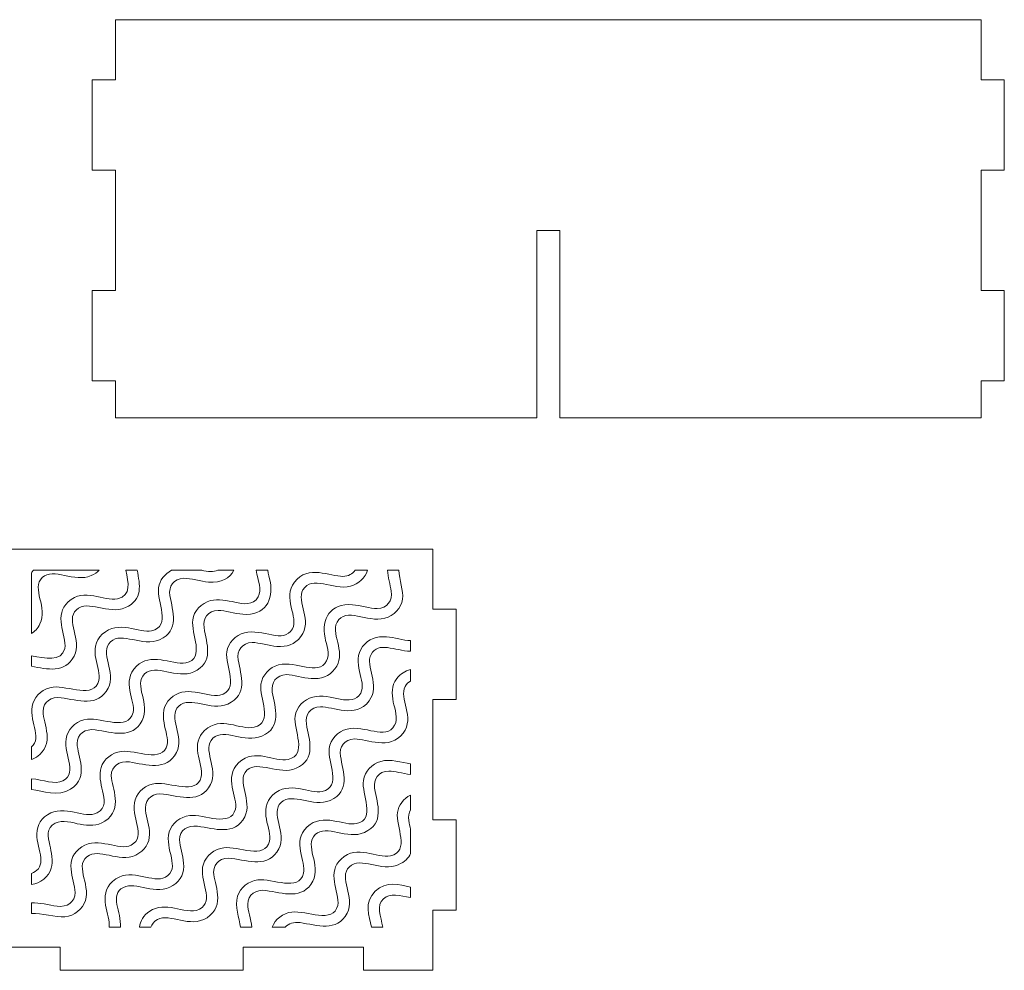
# Model space of a CAD drawing. Header units: millimetres. Extents: x -189 to 142, y -233 to 206.
# Tile 12 of 12: x -22 to 142, y 48 to 206. Entities that reach past the tile are written whole.
import ezdxf

# ---------------------------------------------------------------- set-up
doc = ezdxf.new("R2010")
doc.units = ezdxf.units.MM
doc.header["$MEASUREMENT"] = 0
doc.layers.add('Layer 1', color=7, linetype='Continuous')

msp = doc.modelspace()

# ---------------------------------------------------------------- linework, layer by layer
at = {"layer": 'Layer 1', "color": 250, "lineweight": 0}
for points, knots in [([(137.9817, 139.8516), (137.9817, 139.8516), (137.9817, 146.0016), (137.9817, 146.0016), (137.9817, 146.0016), (141.8317, 146.0016), (141.8317, 146.0016), (141.8317, 146.0016), (141.8317, 161.0016), (141.8317, 161.0016), (141.8317, 161.0016), (137.9817, 161.0016), (137.9817, 161.0016), (137.9817, 161.0016), (137.9817, 181.0016), (137.9817, 181.0016), (137.9817, 181.0016), (141.8317, 181.0016), (141.8317, 181.0016), (141.8317, 181.0016), (141.8317, 196.0016), (141.8317, 196.0016), (141.8317, 196.0016), (137.9817, 196.0016), (137.9817, 196.0016), (137.9817, 196.0016), (137.9817, 206.0016), (137.9817, 206.0016), (137.9817, 206.0016), (-5.8683, 206.0016), (-5.8683, 206.0016), (-5.8683, 206.0016), (-5.8683, 196.0016), (-5.8683, 196.0016), (-5.8683, 196.0016), (-9.7183, 196.0016), (-9.7183, 196.0016), (-9.7183, 196.0016), (-9.7183, 181.0016), (-9.7183, 181.0016), (-9.7183, 181.0016), (-5.8683, 181.0016), (-5.8683, 181.0016), (-5.8683, 181.0016), (-5.8683, 161.0016), (-5.8683, 161.0016), (-5.8683, 161.0016), (-9.7183, 161.0016), (-9.7183, 161.0016), (-9.7183, 161.0016), (-9.7183, 146.0016), (-9.7183, 146.0016), (-9.7183, 146.0016), (-5.8683, 146.0016), (-5.8683, 146.0016), (-5.8683, 146.0016), (-5.8683, 139.8516), (-5.8683, 139.8516), (-5.8683, 139.8516), (64.1317, 139.8516), (64.1317, 139.8516), (64.1317, 139.8516), (64.1317, 171.0016), (64.1317, 171.0016), (64.1317, 171.0016), (67.9817, 171.0016), (67.9817, 171.0016), (67.9817, 171.0016), (67.9817, 139.8516), (67.9817, 139.8516), (67.9817, 139.8516), (137.9817, 139.8516), (137.9817, 139.8516)], [0, 0, 0, 0, 0.04166667, 0.04166667, 0.04166667, 0.08333333, 0.08333333, 0.08333333, 0.125, 0.125, 0.125, 0.16666667, 0.16666667, 0.16666667, 0.20833333, 0.20833333, 0.20833333, 0.25, 0.25, 0.25, 0.29166667, 0.29166667, 0.29166667, 0.33333333, 0.33333333, 0.33333333, 0.375, 0.375, 0.375, 0.41666667, 0.41666667, 0.41666667, 0.45833333, 0.45833333, 0.45833333, 0.5, 0.5, 0.5, 0.54166667, 0.54166667, 0.54166667, 0.58333333, 0.58333333, 0.58333333, 0.625, 0.625, 0.625, 0.66666667, 0.66666667, 0.66666667, 0.70833333, 0.70833333, 0.70833333, 0.75, 0.75, 0.75, 0.79166667, 0.79166667, 0.79166667, 0.83333333, 0.83333333, 0.83333333, 0.875, 0.875, 0.875, 0.91666667, 0.91666667, 0.91666667, 0.95833333, 0.95833333, 0.95833333, 1, 1, 1, 1]), ([(46.872, 48.0482), (46.872, 48.0482), (46.872, 58.0482), (46.872, 58.0482), (46.872, 58.0482), (50.722, 58.0482), (50.722, 58.0482), (50.722, 58.0482), (50.722, 73.0482), (50.722, 73.0482), (50.722, 73.0482), (46.872, 73.0482), (46.872, 73.0482), (46.872, 73.0482), (46.872, 93.0482), (46.872, 93.0482), (46.872, 93.0482), (50.722, 93.0482), (50.722, 93.0482), (50.722, 93.0482), (50.722, 108.0482), (50.722, 108.0482), (50.722, 108.0482), (46.872, 108.0482), (46.872, 108.0482), (46.872, 108.0482), (46.872, 118.0482), (46.872, 118.0482), (46.872, 118.0482), (-96.9779, 118.0482), (-96.9779, 118.0482), (-96.9779, 118.0482), (-96.9779, 108.0482), (-96.9779, 108.0482), (-96.9779, 108.0482), (-100.8279, 108.0482), (-100.8279, 108.0482), (-100.8279, 108.0482), (-100.8279, 93.0482), (-100.8279, 93.0482), (-100.8279, 93.0482), (-96.9779, 93.0482), (-96.9779, 93.0482), (-96.9779, 93.0482), (-96.9779, 73.0482), (-96.9779, 73.0482), (-96.9779, 73.0482), (-100.8279, 73.0482), (-100.8279, 73.0482), (-100.8279, 73.0482), (-100.8279, 58.0482), (-100.8279, 58.0482), (-100.8279, 58.0482), (-96.9779, 58.0482), (-96.9779, 58.0482), (-96.9779, 58.0482), (-96.9779, 48.0482), (-96.9779, 48.0482), (-96.9779, 48.0482), (-85.4279, 48.0482), (-85.4279, 48.0482), (-85.4279, 48.0482), (-85.4279, 51.8982), (-85.4279, 51.8982), (-85.4279, 51.8982), (-65.4279, 51.8982), (-65.4279, 51.8982), (-65.4279, 51.8982), (-65.4279, 48.0482), (-65.4279, 48.0482), (-65.4279, 48.0482), (-35.0529, 48.0482), (-35.0529, 48.0482), (-35.0529, 48.0482), (-35.0529, 51.8982), (-35.0529, 51.8982), (-35.0529, 51.8982), (-15.053, 51.8982), (-15.053, 51.8982), (-15.053, 51.8982), (-15.053, 48.0482), (-15.053, 48.0482), (-15.053, 48.0482), (15.322, 48.0482), (15.322, 48.0482), (15.322, 48.0482), (15.322, 51.8982), (15.322, 51.8982), (15.322, 51.8982), (35.322, 51.8982), (35.322, 51.8982), (35.322, 51.8982), (35.322, 48.0482), (35.322, 48.0482), (35.322, 48.0482), (46.872, 48.0482), (46.872, 48.0482)], [0, 0, 0, 0, 0.03125, 0.03125, 0.03125, 0.0625, 0.0625, 0.0625, 0.09375, 0.09375, 0.09375, 0.125, 0.125, 0.125, 0.15625, 0.15625, 0.15625, 0.1875, 0.1875, 0.1875, 0.21875, 0.21875, 0.21875, 0.25, 0.25, 0.25, 0.28125, 0.28125, 0.28125, 0.3125, 0.3125, 0.3125, 0.34375, 0.34375, 0.34375, 0.375, 0.375, 0.375, 0.40625, 0.40625, 0.40625, 0.4375, 0.4375, 0.4375, 0.46875, 0.46875, 0.46875, 0.5, 0.5, 0.5, 0.53125, 0.53125, 0.53125, 0.5625, 0.5625, 0.5625, 0.59375, 0.59375, 0.59375, 0.625, 0.625, 0.625, 0.65625, 0.65625, 0.65625, 0.6875, 0.6875, 0.6875, 0.71875, 0.71875, 0.71875, 0.75, 0.75, 0.75, 0.78125, 0.78125, 0.78125, 0.8125, 0.8125, 0.8125, 0.84375, 0.84375, 0.84375, 0.875, 0.875, 0.875, 0.90625, 0.90625, 0.90625, 0.9375, 0.9375, 0.9375, 0.96875, 0.96875, 0.96875, 1, 1, 1, 1]), ([(-19.8473, 104.0007), (-19.8473, 104.0007), (-19.8473, 114.1031), (-19.8473, 114.1031), (-19.7391, 114.2414), (-19.6175, 114.3777), (-19.4813, 114.512), (-19.4813, 114.512), (-8.579, 114.512), (-8.579, 114.512), (-8.9141, 114.1879), (-9.3486, 113.8962), (-9.9068, 113.6457), (-12.7056, 112.3897), (-16.1561, 115.0747), (-18.039, 113.3029), (-19.9263, 111.5271), (-17.037, 108.2615), (-18.4194, 105.6118), (-18.8169, 104.85), (-19.3015, 104.3361), (-19.8473, 104.0007)], [0, 0, 0, 0, 0.14285714, 0.14285714, 0.14285714, 0.28571429, 0.28571429, 0.28571429, 0.42857143, 0.42857143, 0.42857143, 0.57142857, 0.57142857, 0.57142857, 0.71428571, 0.71428571, 0.71428571, 0.85714286, 0.85714286, 0.85714286, 1, 1, 1, 1]), ([(-19.8473, 62.2834), (-19.8473, 62.2834), (-19.8473, 64.1409), (-19.8473, 64.1409), (-18.9026, 64.4371), (-18.2416, 65.2111), (-18.2504, 66.3245), (-18.2592, 67.4196), (-18.8405, 68.9327), (-18.9325, 70.1826), (-19.0459, 71.7205), (-18.5483, 72.9919), (-17.1636, 73.8985), (-14.359, 75.7347), (-10.9734, 73.1077), (-8.9331, 74.1986), (-7.3388, 75.0507), (-7.7231, 76.5012), (-8.0328, 77.8684), (-8.3013, 79.0532), (-8.6436, 80.5497), (-8.2703, 81.7328), (-7.8253, 83.1438), (-6.4535, 84.2496), (-4.8999, 84.4308), (-2.4541, 84.7164), (1.9399, 82.3715), (2.7153, 85.5356), (3.1778, 87.4232), (0.6822, 90.784), (3.277, 93.2338), (4.454, 94.3451), (5.7828, 94.4884), (7.3575, 94.2883), (8.503, 94.1425), (10.4658, 93.5343), (11.4899, 93.7733), (14.8148, 94.5489), (12.3088, 98.6422), (12.6331, 100.9657), (12.8385, 102.4373), (14.0464, 103.7313), (15.5635, 104.127), (18.5759, 104.9126), (22.0771, 102.1774), (23.5333, 104.7946), (24.6029, 106.7174), (21.8474, 109.9302), (23.8618, 112.5438), (26.1515, 115.5139), (29.7943, 113.4682), (31.9296, 113.5031), (32.852, 113.518), (33.5376, 113.9133), (33.9322, 114.512), (33.9322, 114.512), (36.033, 114.5119), (36.033, 114.5119), (35.6346, 113.2732), (34.5049, 112.2143), (33.1868, 111.8754), (30.2373, 111.1167), (26.7559, 113.8088), (25.2717, 111.2459), (24.1516, 109.3116), (26.9574, 106.1128), (24.9227, 103.4866), (23.9163, 102.1878), (22.6142, 101.7497), (20.9628, 101.8681), (19.6758, 101.9604), (17.9755, 102.5269), (16.8599, 102.508), (15.1537, 102.479), (14.2521, 101.1502), (14.5135, 99.6366), (14.9796, 96.938), (16.2148, 93.8452), (12.7718, 92.2908), (9.9753, 91.0284), (6.5238, 93.7255), (4.6413, 91.9487), (2.7559, 90.1689), (5.6451, 86.912), (4.2617, 84.259), (2.5731, 81.0209), (-0.691, 82.2555), (-3.5595, 82.6641), (-5.1894, 82.8964), (-6.5858, 81.9935), (-6.5694, 80.3752), (-6.5481, 78.2619), (-4.452, 74.975), (-7.6485, 72.8291), (-8.9076, 71.9839), (-10.2959, 72.0558), (-11.7437, 72.3141), (-13.0222, 72.5422), (-14.7069, 73.136), (-15.8882, 72.5068), (-17.4693, 71.6645), (-17.0994, 70.2236), (-16.7885, 68.8653), (-16.524, 67.7091), (-16.1766, 66.1551), (-16.5415, 65.0046), (-16.9784, 63.6267), (-18.3314, 62.4934), (-19.8473, 62.2834)], [0, 0, 0, 0, 0.02777778, 0.02777778, 0.02777778, 0.05555556, 0.05555556, 0.05555556, 0.08333333, 0.08333333, 0.08333333, 0.11111111, 0.11111111, 0.11111111, 0.13888889, 0.13888889, 0.13888889, 0.16666667, 0.16666667, 0.16666667, 0.19444444, 0.19444444, 0.19444444, 0.22222222, 0.22222222, 0.22222222, 0.25, 0.25, 0.25, 0.27777778, 0.27777778, 0.27777778, 0.30555556, 0.30555556, 0.30555556, 0.33333333, 0.33333333, 0.33333333, 0.36111111, 0.36111111, 0.36111111, 0.38888889, 0.38888889, 0.38888889, 0.41666667, 0.41666667, 0.41666667, 0.44444444, 0.44444444, 0.44444444, 0.47222222, 0.47222222, 0.47222222, 0.5, 0.5, 0.5, 0.52777778, 0.52777778, 0.52777778, 0.55555556, 0.55555556, 0.55555556, 0.58333333, 0.58333333, 0.58333333, 0.61111111, 0.61111111, 0.61111111, 0.63888889, 0.63888889, 0.63888889, 0.66666667, 0.66666667, 0.66666667, 0.69444444, 0.69444444, 0.69444444, 0.72222222, 0.72222222, 0.72222222, 0.75, 0.75, 0.75, 0.77777778, 0.77777778, 0.77777778, 0.80555556, 0.80555556, 0.80555556, 0.83333333, 0.83333333, 0.83333333, 0.86111111, 0.86111111, 0.86111111, 0.88888889, 0.88888889, 0.88888889, 0.91666667, 0.91666667, 0.91666667, 0.94444444, 0.94444444, 0.94444444, 0.97222222, 0.97222222, 0.97222222, 1, 1, 1, 1]), ([(-19.8473, 83.0684), (-19.8473, 83.0684), (-19.8473, 85.1647), (-19.8473, 85.1647), (-17.9149, 86.7254), (-20.451, 89.7447), (-19.619, 92.3899), (-19.1735, 93.8064), (-17.7813, 94.94), (-16.2198, 95.1133), (-13.7757, 95.3846), (-9.4043, 93.0468), (-8.6222, 96.2284), (-8.1613, 98.1035), (-10.6676, 101.4479), (-8.0591, 103.9066), (-5.4334, 106.3815), (-1.8724, 103.982), (0.1322, 104.4489), (3.4785, 105.2287), (0.9775, 109.2978), (1.2869, 111.6233), (1.4479, 112.8337), (2.3095, 113.936), (3.452, 114.512), (3.452, 114.512), (8.4604, 114.512), (8.4604, 114.512), (9.4771, 114.3114), (10.413, 114.1844), (11.1638, 114.5119), (11.1638, 114.5119), (13.814, 114.5119), (13.814, 114.5119), (13.1413, 113.2021), (11.7552, 112.3995), (9.6048, 112.5524), (8.3174, 112.644), (6.614, 113.2084), (5.501, 113.186), (3.8001, 113.1512), (2.9185, 111.8392), (3.1693, 110.3318), (3.6141, 107.6558), (4.8873, 104.5083), (1.4502, 102.9737), (-1.3628, 101.7178), (-4.8338, 104.3938), (-6.7045, 102.6313), (-8.5763, 100.8678), (-5.7069, 97.5909), (-7.0843, 94.9192), (-8.7497, 91.6886), (-12.0762, 92.9516), (-14.9187, 93.3451), (-16.5384, 93.5694), (-17.9241, 92.6797), (-17.9121, 91.0701), (-17.8971, 89.022), (-15.7897, 85.5805), (-19.0086, 83.4838), (-19.2832, 83.3049), (-19.5634, 83.1694), (-19.8473, 83.0684)], [0, 0, 0, 0, 0.04761905, 0.04761905, 0.04761905, 0.0952381, 0.0952381, 0.0952381, 0.14285714, 0.14285714, 0.14285714, 0.19047619, 0.19047619, 0.19047619, 0.23809524, 0.23809524, 0.23809524, 0.28571429, 0.28571429, 0.28571429, 0.33333333, 0.33333333, 0.33333333, 0.38095238, 0.38095238, 0.38095238, 0.42857143, 0.42857143, 0.42857143, 0.47619048, 0.47619048, 0.47619048, 0.52380952, 0.52380952, 0.52380952, 0.57142857, 0.57142857, 0.57142857, 0.61904762, 0.61904762, 0.61904762, 0.66666667, 0.66666667, 0.66666667, 0.71428571, 0.71428571, 0.71428571, 0.76190476, 0.76190476, 0.76190476, 0.80952381, 0.80952381, 0.80952381, 0.85714286, 0.85714286, 0.85714286, 0.9047619, 0.9047619, 0.9047619, 0.95238095, 0.95238095, 0.95238095, 1, 1, 1, 1]), ([(-19.8473, 98.5646), (-19.8473, 98.5646), (-19.8473, 100.3022), (-19.8473, 100.3022), (-17.5325, 99.9148), (-14.8856, 99.1658), (-14.298, 101.5422), (-14.0553, 102.5242), (-14.7039, 104.3379), (-14.8506, 105.4309), (-15.0497, 106.915), (-14.915, 108.1365), (-13.7333, 109.2504), (-11.0429, 111.786), (-7.8529, 109.2521), (-5.5107, 109.791), (-3.2175, 110.3188), (-3.7156, 112.4731), (-4.1269, 114.5119), (-4.1269, 114.5119), (-2.2763, 114.512), (-2.2763, 114.512), (-1.7801, 112.1334), (-1.2707, 109.6284), (-4.2276, 108.3089), (-7.0559, 107.0468), (-10.4778, 109.7428), (-12.3652, 107.9625), (-14.2663, 106.1694), (-11.3594, 102.9402), (-12.7509, 100.2648), (-14.2838, 97.3171), (-17.1803, 98.0876), (-19.8473, 98.5646)], [0, 0, 0, 0, 0.09090909, 0.09090909, 0.09090909, 0.18181818, 0.18181818, 0.18181818, 0.27272727, 0.27272727, 0.27272727, 0.36363636, 0.36363636, 0.36363636, 0.45454545, 0.45454545, 0.45454545, 0.54545455, 0.54545455, 0.54545455, 0.63636364, 0.63636364, 0.63636364, 0.72727273, 0.72727273, 0.72727273, 0.81818182, 0.81818182, 0.81818182, 0.90909091, 0.90909091, 0.90909091, 1, 1, 1, 1]), ([(-19.8473, 57.4934), (-19.8473, 57.4934), (-19.8473, 59.2749), (-19.8473, 59.2749), (-18.4741, 59.2961), (-16.9652, 58.898), (-15.5797, 58.7034), (-13.954, 58.4752), (-12.5754, 59.3637), (-12.5803, 60.9768), (-12.5836, 62.0708), (-13.171, 63.583), (-13.2615, 64.8369), (-13.3726, 66.3778), (-12.8782, 67.6532), (-11.4878, 68.5608), (-8.6888, 70.388), (-5.3049, 67.7699), (-3.2581, 68.8595), (-0.5732, 70.2888), (-3.4871, 73.555), (-2.6001, 76.3859), (-2.1574, 77.7994), (-0.7788, 78.9164), (0.7793, 79.0909), (3.22, 79.3641), (7.6116, 77.0452), (8.3837, 80.1887), (8.6228, 81.1626), (7.9758, 82.9903), (7.8284, 84.0782), (7.6276, 85.5601), (7.7707, 86.783), (8.9488, 87.8935), (11.6457, 90.4361), (14.8253, 87.8918), (17.1677, 88.4357), (20.4741, 89.2034), (17.9893, 93.3018), (18.3044, 95.6181), (18.5047, 97.0905), (19.7184, 98.3996), (21.2422, 98.789), (24.2469, 99.5572), (27.7532, 96.8509), (29.2028, 99.4502), (29.8166, 100.5508), (29.1824, 102.1339), (28.9532, 103.3166), (28.3462, 106.4511), (29.7897, 109.0674), (33.5061, 108.8001), (34.7916, 108.7077), (36.4973, 108.1459), (37.6092, 108.1668), (39.312, 108.1988), (40.1958, 109.5124), (39.9478, 111.0208), (39.7615, 112.1544), (39.4235, 113.3699), (39.3565, 114.5119), (39.3565, 114.5119), (41.2229, 114.5119), (41.2229, 114.5119), (41.2563, 112.9757), (42.0073, 111.0588), (41.8299, 109.729), (41.6331, 108.2535), (40.3855, 106.9296), (38.8657, 106.5374), (35.8938, 105.7707), (32.4382, 108.4777), (30.9445, 105.9013), (30.3071, 104.8015), (30.9331, 103.2173), (31.1726, 102.0295), (31.451, 100.6487), (31.5163, 99.3346), (30.5944, 98.142), (29.5937, 96.8474), (28.2849, 96.4109), (26.6405, 96.5292), (25.3556, 96.6215), (23.6393, 97.1876), (22.5392, 97.1725), (20.8317, 97.149), (19.9271, 95.8004), (20.1849, 94.2899), (20.6424, 91.6078), (21.8925, 88.4908), (18.4504, 86.9528), (15.6262, 85.691), (12.1967, 88.3881), (10.3166, 86.6085), (8.4218, 84.8153), (11.321, 81.5691), (9.9319, 78.9125), (8.2486, 75.6935), (4.979, 76.9041), (2.1194, 77.3264), (0.4838, 77.5679), (-0.9106, 76.6425), (-0.8976, 75.0275), (-0.8887, 73.9402), (-0.3092, 72.4409), (-0.2154, 71.203), (-0.0981, 69.6543), (-0.592, 68.417), (-1.9719, 67.4896), (-4.7654, 65.6119), (-8.1663, 68.2748), (-10.2111, 67.1702), (-12.9052, 65.7149), (-9.9878, 62.4527), (-10.8721, 59.6577), (-11.319, 58.245), (-12.7188, 57.1037), (-14.2782, 56.9324), (-15.8356, 56.7614), (-18.1585, 57.6433), (-19.8473, 57.4934)], [0, 0, 0, 0, 0.025, 0.025, 0.025, 0.05, 0.05, 0.05, 0.075, 0.075, 0.075, 0.1, 0.1, 0.1, 0.125, 0.125, 0.125, 0.15, 0.15, 0.15, 0.175, 0.175, 0.175, 0.2, 0.2, 0.2, 0.225, 0.225, 0.225, 0.25, 0.25, 0.25, 0.275, 0.275, 0.275, 0.3, 0.3, 0.3, 0.325, 0.325, 0.325, 0.35, 0.35, 0.35, 0.375, 0.375, 0.375, 0.4, 0.4, 0.4, 0.425, 0.425, 0.425, 0.45, 0.45, 0.45, 0.475, 0.475, 0.475, 0.5, 0.5, 0.5, 0.525, 0.525, 0.525, 0.55, 0.55, 0.55, 0.575, 0.575, 0.575, 0.6, 0.6, 0.6, 0.625, 0.625, 0.625, 0.65, 0.65, 0.65, 0.675, 0.675, 0.675, 0.7, 0.7, 0.7, 0.725, 0.725, 0.725, 0.75, 0.75, 0.75, 0.775, 0.775, 0.775, 0.8, 0.8, 0.8, 0.825, 0.825, 0.825, 0.85, 0.85, 0.85, 0.875, 0.875, 0.875, 0.9, 0.9, 0.9, 0.925, 0.925, 0.925, 0.95, 0.95, 0.95, 0.975, 0.975, 0.975, 1, 1, 1, 1]), ([(-19.8473, 78.1029), (-19.8473, 78.1029), (-19.8473, 79.8853), (-19.8473, 79.8853), (-17.889, 79.7194), (-15.96, 78.8183), (-14.6089, 79.5378), (-11.9173, 80.9711), (-14.8226, 84.2657), (-13.951, 87.0426), (-13.5078, 88.4547), (-12.0993, 89.6073), (-10.5407, 89.7775), (-8.1104, 90.0432), (-3.737, 87.7152), (-2.9569, 90.8811), (-2.4873, 92.7872), (-5.0009, 96.1004), (-2.3857, 98.5648), (-1.1781, 99.7027), (0.1065, 99.8254), (1.7146, 99.6228), (2.8574, 99.4787), (4.7809, 98.8757), (5.8119, 99.1135), (9.1324, 99.8799), (6.6562, 103.9738), (6.9561, 106.2762), (7.1485, 107.7533), (8.4043, 109.0824), (9.9243, 109.4752), (11.1434, 109.79), (12.7682, 109.4634), (13.9874, 109.2138), (15.4348, 108.9173), (16.9685, 108.6004), (17.8417, 110.1056), (18.5123, 111.2615), (17.7903, 112.8561), (17.5218, 114.5119), (17.5218, 114.5119), (19.4185, 114.5119), (19.4185, 114.5119), (19.5347, 113.8774), (19.7294, 113.2405), (19.836, 112.6893), (20.4408, 109.5597), (18.9877, 106.9467), (15.2824, 107.2087), (13.9958, 107.2995), (12.2944, 107.8668), (11.1809, 107.848), (9.4765, 107.819), (8.5857, 106.4931), (8.8406, 104.9841), (9.2912, 102.3175), (10.5536, 99.1687), (7.1284, 97.6381), (4.2921, 96.3706), (0.8415, 99.0588), (-1.0319, 97.2918), (-2.9132, 95.5174), (-0.0254, 92.2602), (-1.4181, 89.573), (-3.0809, 86.3643), (-6.4037, 87.5971), (-9.2391, 88.0044), (-10.8708, 88.239), (-12.2502, 87.338), (-12.241, 85.7223), (-12.2293, 83.6761), (-10.116, 80.2521), (-13.3342, 78.1474), (-15.4444, 76.7673), (-17.8954, 77.9224), (-19.8473, 78.1029)], [0, 0, 0, 0, 0.04, 0.04, 0.04, 0.08, 0.08, 0.08, 0.12, 0.12, 0.12, 0.16, 0.16, 0.16, 0.2, 0.2, 0.2, 0.24, 0.24, 0.24, 0.28, 0.28, 0.28, 0.32, 0.32, 0.32, 0.36, 0.36, 0.36, 0.4, 0.4, 0.4, 0.44, 0.44, 0.44, 0.48, 0.48, 0.48, 0.52, 0.52, 0.52, 0.56, 0.56, 0.56, 0.6, 0.6, 0.6, 0.64, 0.64, 0.64, 0.68, 0.68, 0.68, 0.72, 0.72, 0.72, 0.76, 0.76, 0.76, 0.8, 0.8, 0.8, 0.84, 0.84, 0.84, 0.88, 0.88, 0.88, 0.92, 0.92, 0.92, 0.96, 0.96, 0.96, 1, 1, 1, 1]), ([(43.1527, 102.828), (43.1527, 102.828), (43.1527, 101.0671), (43.1527, 101.0671), (40.5291, 101.1402), (37.8155, 102.7512), (36.5927, 100.5472), (35.5256, 98.6233), (38.2806, 95.4188), (36.2646, 92.7979), (33.9753, 89.8217), (30.3388, 91.8755), (28.18, 91.8301), (26.4771, 91.7942), (25.6015, 90.4879), (25.853, 88.9795), (26.2995, 86.3034), (27.5745, 83.1518), (24.13, 81.6194), (21.3191, 80.3687), (17.835, 83.0348), (15.9754, 81.2767), (14.1036, 79.5071), (16.9837, 76.2325), (15.5988, 73.5665), (13.9197, 70.3345), (10.6125, 71.5977), (7.7597, 71.9911), (6.1423, 72.2141), (4.7557, 71.3264), (4.7709, 69.7178), (4.7811, 68.6104), (5.3591, 67.1139), (5.4541, 65.8571), (5.5713, 64.3063), (5.0695, 63.0405), (3.6706, 62.1289), (0.8806, 60.3109), (-2.5132, 62.9245), (-4.5597, 61.8311), (-6.952, 60.5529), (-4.8618, 57.7757), (-5.0413, 55.1952), (-5.0413, 55.1952), (-6.9432, 55.1952), (-6.9432, 55.1952), (-6.9199, 55.3334), (-6.9078, 55.4784), (-6.9079, 55.6298), (-6.909, 57.6924), (-9.0391, 61.1061), (-5.8119, 63.2229), (-3.0079, 65.0622), (0.365, 62.4271), (2.4162, 63.5214), (5.0899, 64.9477), (2.1966, 68.2115), (3.0704, 71.0378), (3.5089, 72.4565), (4.8999, 73.5832), (6.4589, 73.7579), (8.8896, 74.0303), (13.2813, 71.7052), (14.0541, 74.8436), (14.5242, 76.7537), (12.0242, 80.1048), (14.6207, 82.5518), (17.3367, 85.1113), (20.4828, 82.55), (22.845, 83.0981), (26.1386, 83.8622), (23.6668, 87.967), (23.9743, 90.2711), (24.1719, 91.7502), (25.3978, 93.0604), (26.9225, 93.4563), (29.8723, 94.222), (33.4319, 91.5173), (34.8731, 94.1074), (35.9492, 96.0414), (33.1887, 99.234), (35.2021, 101.8557), (36.2045, 103.1608), (37.5345, 103.5876), (39.1841, 103.465), (40.4177, 103.3734), (42.0384, 102.8523), (43.1527, 102.828)], [0, 0, 0, 0, 0.03448276, 0.03448276, 0.03448276, 0.06896552, 0.06896552, 0.06896552, 0.10344828, 0.10344828, 0.10344828, 0.13793103, 0.13793103, 0.13793103, 0.17241379, 0.17241379, 0.17241379, 0.20689655, 0.20689655, 0.20689655, 0.24137931, 0.24137931, 0.24137931, 0.27586207, 0.27586207, 0.27586207, 0.31034483, 0.31034483, 0.31034483, 0.34482759, 0.34482759, 0.34482759, 0.37931034, 0.37931034, 0.37931034, 0.4137931, 0.4137931, 0.4137931, 0.44827586, 0.44827586, 0.44827586, 0.48275862, 0.48275862, 0.48275862, 0.51724138, 0.51724138, 0.51724138, 0.55172414, 0.55172414, 0.55172414, 0.5862069, 0.5862069, 0.5862069, 0.62068966, 0.62068966, 0.62068966, 0.65517241, 0.65517241, 0.65517241, 0.68965517, 0.68965517, 0.68965517, 0.72413793, 0.72413793, 0.72413793, 0.75862069, 0.75862069, 0.75862069, 0.79310345, 0.79310345, 0.79310345, 0.82758621, 0.82758621, 0.82758621, 0.86206897, 0.86206897, 0.86206897, 0.89655172, 0.89655172, 0.89655172, 0.93103448, 0.93103448, 0.93103448, 0.96551724, 0.96551724, 0.96551724, 1, 1, 1, 1]), ([(43.1527, 98.018), (43.1527, 98.018), (43.1527, 96.1086), (43.1527, 96.1086), (42.8103, 95.9286), (42.5073, 95.6417), (42.2636, 95.2034), (41.1925, 93.2784), (43.9499, 90.0736), (41.9349, 87.4542), (39.6481, 84.4809), (35.993, 86.5331), (33.8591, 86.4915), (32.1568, 86.4582), (31.2675, 85.1414), (31.5199, 83.6323), (31.9663, 80.9613), (33.242, 77.8141), (29.8069, 76.2819), (26.9704, 75.0166), (23.5283, 77.7036), (21.649, 75.9353), (19.7659, 74.1639), (22.6546, 70.8889), (21.267, 68.22), (19.593, 65.0001), (16.2829, 66.2497), (13.4387, 66.6506), (11.812, 66.8796), (10.4362, 65.9813), (10.4423, 64.3708), (10.4499, 62.3069), (12.5643, 58.8916), (9.3453, 56.791), (6.5387, 54.9594), (3.164, 57.5908), (1.1168, 56.4912), (0.4706, 56.144), (0.1512, 55.6962), (0.0206, 55.1952), (0.0206, 55.1952), (-1.8994, 55.1952), (-1.8994, 55.1952), (-1.7583, 56.2642), (-1.2246, 57.1534), (-0.1702, 57.8609), (1.0865, 58.7042), (2.4782, 58.639), (3.9243, 58.381), (5.2017, 58.1529), (6.8899, 57.5581), (8.0689, 58.1852), (10.7707, 59.6223), (7.8554, 62.8944), (8.7323, 65.6899), (9.1752, 67.102), (10.5779, 68.2524), (12.1373, 68.4213), (14.5736, 68.6853), (18.9401, 66.3627), (19.7252, 69.5284), (20.1975, 71.4335), (17.677, 74.742), (20.2954, 77.2099), (22.9235, 79.6871), (26.4636, 77.286), (28.4899, 77.7594), (31.8237, 78.5382), (29.3331, 82.6091), (29.6381, 84.9237), (29.8324, 86.3997), (31.0816, 87.7269), (32.6024, 88.1187), (35.5704, 88.8833), (39.0228, 86.1866), (40.5221, 88.7528), (41.1656, 89.854), (40.5361, 91.434), (40.297, 92.6237), (40.0202, 94.001), (39.9511, 95.3221), (40.8719, 96.5116), (41.5062, 97.331), (42.2642, 97.8082), (43.1527, 98.018)], [0, 0, 0, 0, 0.03571429, 0.03571429, 0.03571429, 0.07142857, 0.07142857, 0.07142857, 0.10714286, 0.10714286, 0.10714286, 0.14285714, 0.14285714, 0.14285714, 0.17857143, 0.17857143, 0.17857143, 0.21428571, 0.21428571, 0.21428571, 0.25, 0.25, 0.25, 0.28571429, 0.28571429, 0.28571429, 0.32142857, 0.32142857, 0.32142857, 0.35714286, 0.35714286, 0.35714286, 0.39285714, 0.39285714, 0.39285714, 0.42857143, 0.42857143, 0.42857143, 0.46428571, 0.46428571, 0.46428571, 0.5, 0.5, 0.5, 0.53571429, 0.53571429, 0.53571429, 0.57142857, 0.57142857, 0.57142857, 0.60714286, 0.60714286, 0.60714286, 0.64285714, 0.64285714, 0.64285714, 0.67857143, 0.67857143, 0.67857143, 0.71428571, 0.71428571, 0.71428571, 0.75, 0.75, 0.75, 0.78571429, 0.78571429, 0.78571429, 0.82142857, 0.82142857, 0.82142857, 0.85714286, 0.85714286, 0.85714286, 0.89285714, 0.89285714, 0.89285714, 0.92857143, 0.92857143, 0.92857143, 0.96428571, 0.96428571, 0.96428571, 1, 1, 1, 1]), ([(43.1527, 82.3625), (43.1527, 82.3625), (43.1527, 80.5737), (43.1527, 80.5737), (41.8201, 80.7484), (40.5264, 81.1681), (39.5383, 81.1514), (37.8336, 81.1225), (36.9347, 79.7963), (37.193, 78.2848), (37.6491, 75.6161), (38.9021, 72.4834), (35.4853, 70.9474), (32.6482, 69.6721), (29.2016, 72.367), (27.3221, 70.5938), (25.4352, 68.8138), (28.332, 65.5708), (26.933, 62.8733), (25.2712, 59.669), (21.9466, 60.9074), (19.1185, 61.3084), (17.4879, 61.5397), (16.098, 60.6411), (16.1098, 59.0229), (16.1173, 57.9927), (16.6667, 56.595), (16.783, 55.1952), (16.783, 55.1952), (14.8998, 55.1952), (14.8998, 55.1952), (14.7516, 56.7353), (13.8566, 58.6344), (14.4182, 60.3811), (14.8696, 61.7852), (16.2276, 62.8884), (17.7773, 63.0739), (20.2307, 63.3676), (24.6178, 61.0121), (25.3952, 64.1827), (25.8594, 66.0757), (23.3647, 69.4241), (25.9623, 71.8747), (28.5749, 74.3396), (32.1577, 71.9521), (34.1689, 72.4173), (37.5053, 73.1893), (34.9786, 77.301), (35.3182, 79.6139), (35.5336, 81.0808), (36.7277, 82.3665), (38.2408, 82.7682), (39.8637, 83.1991), (41.6364, 82.595), (43.1527, 82.3625)], [0, 0, 0, 0, 0.05555556, 0.05555556, 0.05555556, 0.11111111, 0.11111111, 0.11111111, 0.16666667, 0.16666667, 0.16666667, 0.22222222, 0.22222222, 0.22222222, 0.27777778, 0.27777778, 0.27777778, 0.33333333, 0.33333333, 0.33333333, 0.38888889, 0.38888889, 0.38888889, 0.44444444, 0.44444444, 0.44444444, 0.5, 0.5, 0.5, 0.55555556, 0.55555556, 0.55555556, 0.61111111, 0.61111111, 0.61111111, 0.66666667, 0.66666667, 0.66666667, 0.72222222, 0.72222222, 0.72222222, 0.77777778, 0.77777778, 0.77777778, 0.83333333, 0.83333333, 0.83333333, 0.88888889, 0.88888889, 0.88888889, 0.94444444, 0.94444444, 0.94444444, 1, 1, 1, 1]), ([(43.1527, 77.1457), (43.1527, 77.1457), (43.1527, 74.7078), (43.1527, 74.7078), (42.859, 74.2117), (42.7531, 73.5915), (42.8646, 72.9375), (42.9459, 72.461), (43.0521, 71.971), (43.1527, 71.4791), (43.1527, 71.4791), (43.1527, 67.4452), (43.1527, 67.4452), (42.8262, 66.716), (42.2079, 66.0794), (41.129, 65.5961), (38.3174, 64.3366), (34.8868, 67.0306), (32.9967, 65.2511), (31.1001, 63.4653), (34.0035, 60.214), (32.6152, 57.5598), (30.9253, 54.3284), (27.6639, 55.5573), (24.7979, 55.9708), (23.7898, 56.1163), (22.8707, 55.8223), (22.3191, 55.1952), (22.3191, 55.1952), (20.1392, 55.1952), (20.1392, 55.1952), (20.635, 56.5315), (21.9584, 57.5636), (23.4572, 57.7345), (25.9062, 58.0139), (30.2888, 55.6842), (31.067, 58.8365), (31.3061, 59.8054), (30.6561, 61.6411), (30.5085, 62.7254), (30.307, 64.2049), (30.456, 65.4302), (31.63, 66.5383), (34.3258, 69.0832), (37.5123, 66.5368), (39.8469, 67.0799), (43.1606, 67.8504), (40.6687, 71.9434), (40.9864, 74.2658), (41.1525, 75.4803), (42.0056, 76.578), (43.1527, 77.1457)], [0, 0, 0, 0, 0.05882353, 0.05882353, 0.05882353, 0.11764706, 0.11764706, 0.11764706, 0.17647059, 0.17647059, 0.17647059, 0.23529412, 0.23529412, 0.23529412, 0.29411765, 0.29411765, 0.29411765, 0.35294118, 0.35294118, 0.35294118, 0.41176471, 0.41176471, 0.41176471, 0.47058824, 0.47058824, 0.47058824, 0.52941176, 0.52941176, 0.52941176, 0.58823529, 0.58823529, 0.58823529, 0.64705882, 0.64705882, 0.64705882, 0.70588235, 0.70588235, 0.70588235, 0.76470588, 0.76470588, 0.76470588, 0.82352941, 0.82352941, 0.82352941, 0.88235294, 0.88235294, 0.88235294, 0.94117647, 0.94117647, 0.94117647, 1, 1, 1, 1]), ([(43.1527, 61.8818), (43.1527, 61.8818), (43.1527, 60.1255), (43.1527, 60.1255), (41.4068, 60.4575), (39.756, 60.9565), (38.6596, 59.921), (37.4491, 58.7776), (38.2161, 57.0159), (38.546, 55.1952), (38.546, 55.1952), (36.6489, 55.1952), (36.6489, 55.1952), (36.2622, 57.0527), (35.3745, 59.3879), (37.3016, 61.1973), (39.1776, 62.9587), (41.2671, 62.2866), (43.1527, 61.8818)], [0, 0, 0, 0, 0.16666667, 0.16666667, 0.16666667, 0.33333333, 0.33333333, 0.33333333, 0.5, 0.5, 0.5, 0.66666667, 0.66666667, 0.66666667, 0.83333333, 0.83333333, 0.83333333, 1, 1, 1, 1])]:
    msp.add_open_spline(points, degree=3, knots=knots, dxfattribs=at)

doc.saveas('drawing.dxf')
